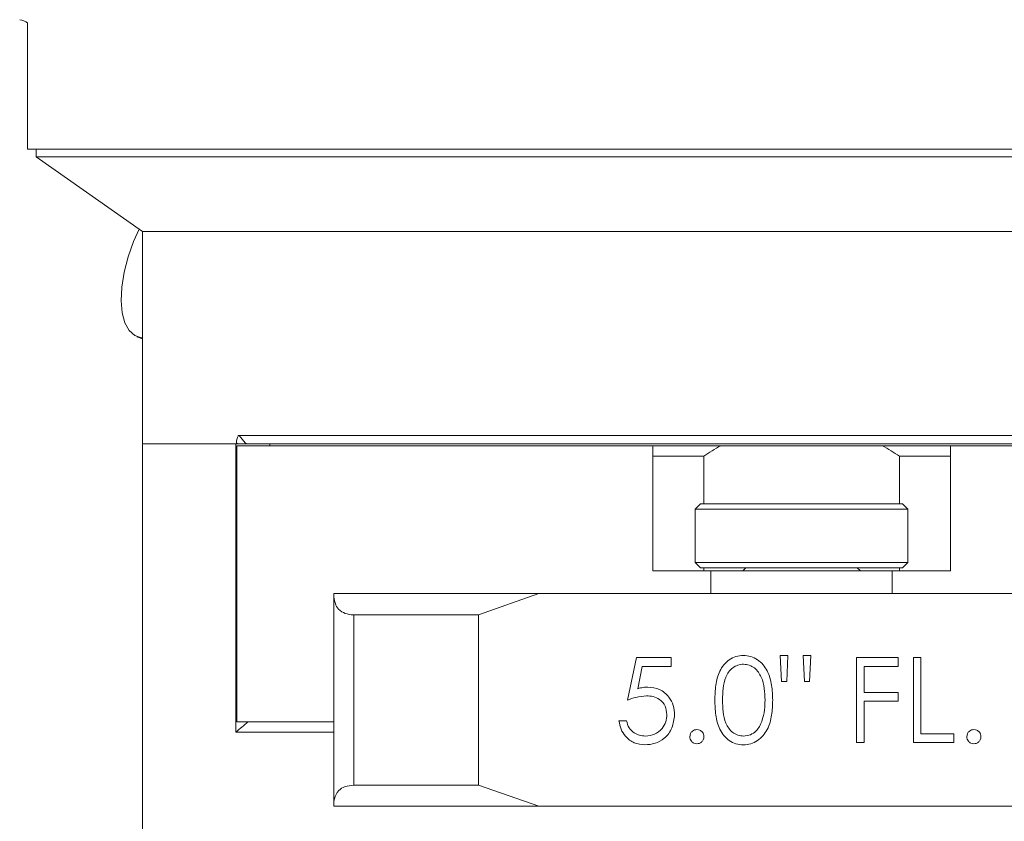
# Model space of a CAD drawing. Header units: inches. Extents: x -4.1 to 23, y -7 to 14.8.
# Tile 64 of 139: x 3.2 to 6, y 3.8 to 6.2. Entities that reach past the tile are written whole.
import ezdxf

# ---------------------------------------------------------------- set-up
doc = ezdxf.new("R2010")
doc.units = ezdxf.units.IN
doc.header["$MEASUREMENT"] = 0

msp = doc.modelspace()

# ---------------------------------------------------------------- linework, layer by layer
at = {"color": 7, "linetype": 'Continuous', "lineweight": 15}
for p, q in [((3.1731, 6.1892), (3.1731, 5.8177)), ((3.1731, 5.8177), (7.7231, 5.8177)), ((3.1981, 5.8177), (3.1981, 5.7952)), ((3.1981, 5.7952), (3.5106, 5.5764)), ((5.4481, 5.7952), (3.1981, 5.7952)), ((7.6981, 5.7952), (5.4481, 5.7952)), ((3.5106, 5.5764), (3.5106, 4.9514)), ((3.5106, 5.5764), (5.4481, 5.5764)), ((7.3856, 5.5764), (3.5106, 5.5764)), ((5.4481, 5.5764), (7.3856, 5.5764)), ((3.4946, 5.2669), (3.5106, 5.2606)), ((3.5106, 4.9514), (3.5106, 3.6354)), ((3.5106, 4.9514), (3.7873, 4.9514)), ((3.5106, 4.9514), (3.7856, 4.9514)), ((3.7856, 4.1044), (3.7856, 4.9514)), ((3.7873, 4.9552), (3.7873, 4.9514)), ((3.7906, 4.9514), (3.7873, 4.9552)), ((3.7873, 4.9514), (3.7906, 4.9514)), ((3.8165, 4.9514), (3.7922, 4.9514)), ((7.1011, 4.9764), (3.795, 4.9764)), ((7.0797, 4.9514), (3.8165, 4.9514)), ((3.8856, 4.9514), (3.8856, 4.9464)), ((3.7886, 4.9464), (3.7886, 4.1344)), ((3.7886, 4.9464), (5.0106, 4.9464)), ((5.0106, 4.5784), (5.0106, 4.9464)), ((5.0106, 4.9464), (5.2106, 4.9464)), ((5.2106, 4.9464), (5.6856, 4.9464)), ((5.6856, 4.9464), (5.8856, 4.9464)), ((5.8856, 4.9464), (5.8856, 4.5784)), ((5.8856, 4.9464), (7.1076, 4.9464)), ((5.1605, 4.9154), (5.0106, 4.9154)), ((5.1605, 4.7754), (5.1605, 4.9154)), ((5.7357, 4.9154), (5.7357, 4.7754)), ((5.8856, 4.9154), (5.7357, 4.9154)), ((5.1512, 4.7754), (5.1356, 4.7598)), ((5.1512, 4.7754), (5.4481, 4.7754)), ((5.4481, 4.7754), (5.745, 4.7754)), ((5.7606, 4.7598), (5.745, 4.7754)), ((5.1356, 4.7598), (5.1356, 4.603)), ((5.4481, 4.7598), (5.1356, 4.7598)), ((5.7606, 4.7598), (5.4481, 4.7598)), ((5.7606, 4.603), (5.7606, 4.7598)), ((5.1356, 4.603), (5.1512, 4.5874)), ((5.1356, 4.603), (5.4481, 4.603)), ((5.4481, 4.603), (5.7606, 4.603)), ((5.745, 4.5874), (5.7606, 4.603)), ((5.0106, 4.5784), (5.1818, 4.5784)), ((5.4481, 4.5874), (5.1512, 4.5874)), ((5.1605, 4.5784), (5.1605, 4.5874)), ((5.1818, 4.5784), (5.1818, 4.5114)), ((5.1818, 4.5784), (5.7144, 4.5784)), ((5.2754, 4.5784), (5.2846, 4.5874)), ((5.745, 4.5874), (5.4481, 4.5874)), ((5.6117, 4.5874), (5.6209, 4.5784)), ((5.7144, 4.5784), (5.7144, 4.5114)), ((5.7144, 4.5784), (5.8856, 4.5784)), ((5.7357, 4.5874), (5.7357, 4.5784)), ((4.0731, 4.5114), (4.6759, 4.5114)), ((4.0731, 4.5063), (4.0731, 4.5114)), ((4.0731, 3.8915), (4.0731, 4.5063)), ((4.6759, 4.5114), (4.4982, 4.4494)), ((4.6759, 4.5114), (6.2202, 4.5114)), ((4.1323, 4.4494), (4.1323, 3.9484)), ((4.4982, 4.4494), (4.1323, 4.4494)), ((4.4982, 4.4494), (4.4982, 3.9484)), ((4.9369, 4.1984), (4.9625, 4.3234)), ((4.9625, 4.3234), (5.0651, 4.3234)), ((5.0651, 4.3234), (5.0651, 4.2977)), ((5.3889, 4.2529), (5.3856, 4.3298)), ((5.3856, 4.3298), (5.408, 4.3298)), ((5.408, 4.3298), (5.4047, 4.2529)), ((5.4562, 4.2529), (5.4529, 4.3298)), ((5.4529, 4.3298), (5.4753, 4.3298)), ((5.4753, 4.3298), (5.4718, 4.2529)), ((5.6099, 4.3234), (5.7317, 4.3234)), ((5.6099, 4.0734), (5.6099, 4.3234)), ((5.7317, 4.3234), (5.7317, 4.2977)), ((5.7766, 4.3234), (5.799, 4.3234)), ((5.7766, 4.0734), (5.7766, 4.3234)), ((5.799, 4.3234), (5.799, 4.099)), ((4.98, 4.2977), (4.9666, 4.232)), ((5.0651, 4.2977), (4.98, 4.2977)), ((5.7317, 4.2977), (5.6324, 4.2977)), ((5.6324, 4.2977), (5.6324, 4.2208)), ((5.4047, 4.2529), (5.3889, 4.2529)), ((5.4718, 4.2529), (5.4562, 4.2529)), ((5.6324, 4.2208), (5.7317, 4.2208)), ((5.7317, 4.2208), (5.7317, 4.1952)), ((5.7317, 4.1952), (5.6324, 4.1952)), ((5.6324, 4.1952), (5.6324, 4.0734)), ((4.0731, 4.1344), (3.7886, 4.1344)), ((4.9112, 4.1375), (4.9337, 4.1375)), ((4.0731, 4.1044), (3.7856, 4.1044)), ((5.799, 4.099), (5.8952, 4.099)), ((5.8952, 4.099), (5.8952, 4.0734)), ((5.6324, 4.0734), (5.6099, 4.0734)), ((5.8952, 4.0734), (5.7766, 4.0734)), ((4.1323, 3.9484), (4.4982, 3.9484)), ((4.4982, 3.9484), (4.6759, 3.8864)), ((4.0731, 3.8864), (4.0731, 3.8915)), ((4.6759, 3.8864), (4.0731, 3.8864)), ((4.6759, 3.8864), (6.2202, 3.8864))]:
    msp.add_line(p, q, dxfattribs=at)
at = {"color": 7, "linetype": 'Continuous', "lineweight": 15, "flags": 128}
for points in [[(3.469, 5.5012), (3.485, 5.5462), (3.5014, 5.5828)], [(3.5106, 5.2634), (3.5083, 5.2636), (3.4881, 5.2701), (3.4714, 5.2848), (3.4589, 5.3075), (3.451, 5.3371), (3.4481, 5.3726), (3.4502, 5.4128), (3.4572, 5.4562), (3.469, 5.5012)], [(3.795, 4.9764), (3.8132, 4.9552), (3.8165, 4.9514)]]:
    msp.add_lwpolyline(points, dxfattribs=at)
at = {"color": 7, "linetype": 'Continuous', "lineweight": 15}
for centre, radius, start, end in [((3.1431, 6.1492), 0.05, 53.1301, 82.0009), ((5.4481, 4.5064), 0.5, 118.3576, 125.1149), ((5.4481, 4.5064), 0.5, 54.8851, 61.6424)]:
    msp.add_arc(centre, radius, start, end, dxfattribs=at)
for points, knots in [([(3.795, 4.9764), (3.7945, 4.9763), (3.7934, 4.9761), (3.7915, 4.9743), (3.7895, 4.9705), (3.7877, 4.964), (3.7875, 4.9585), (3.7873, 4.9552)], [0, 0, 0, 0, 0.101083, 0.241502, 0.417986, 0.656961, 1, 1, 1, 1]), ([(3.7906, 4.9514), (3.7927, 4.9514), (3.7971, 4.9514), (3.804, 4.9514), (3.8098, 4.9514), (3.814, 4.9514), (3.8156, 4.9514), (3.8165, 4.9514)], [0, 0, 0, 0, 0.2451068, 0.5205783, 0.7190427, 0.8591822, 1, 1, 1, 1]), ([(4.0731, 4.5063), (4.0749, 4.4932), (4.0777, 4.4725), (4.0995, 4.4549), (4.1182, 4.4497), (4.1297, 4.4494), (4.1323, 4.4494)], [0, 0, 0, 0, 0.449896, 0.709564, 0.934522, 1, 1, 1, 1]), ([(5.1933, 4.1983), (5.1936, 4.2129), (5.1943, 4.242), (5.2032, 4.278), (5.2187, 4.303), (5.235, 4.318), (5.2549, 4.328), (5.2695, 4.3292), (5.2769, 4.3298)], [0, 0, 0, 0, 0.250526, 0.500164, 0.625273, 0.750198, 0.875111, 1, 1, 1, 1]), ([(5.2769, 4.3298), (5.2842, 4.3292), (5.2989, 4.328), (5.3258, 4.315), (5.3497, 4.2853), (5.3619, 4.2424), (5.3627, 4.213), (5.3631, 4.1983)], [0, 0, 0, 0, 0.12517, 0.250336, 0.498865, 0.749016, 1, 1, 1, 1]), ([(5.2776, 4.3041), (5.2719, 4.3036), (5.2604, 4.3024), (5.2452, 4.2936), (5.2331, 4.2813), (5.222, 4.2611), (5.2164, 4.2326), (5.2159, 4.2098), (5.2157, 4.1984)], [0, 0, 0, 0, 0.124875, 0.249889, 0.374726, 0.499789, 0.7495, 1, 1, 1, 1]), ([(5.3407, 4.1984), (5.3404, 4.2098), (5.3397, 4.2327), (5.3316, 4.2662), (5.315, 4.2907), (5.2948, 4.3023), (5.2833, 4.3035), (5.2776, 4.3041)], [0, 0, 0, 0, 0.2509212, 0.5013086, 0.7496417, 0.8749088, 1, 1, 1, 1]), ([(4.9666, 4.232), (4.972, 4.2335), (4.9816, 4.2361), (4.9916, 4.2366), (4.996, 4.2368)], [0, 0, 0, 0, 0.560065, 1, 1, 1, 1]), ([(4.996, 4.2368), (5.008, 4.2356), (5.0319, 4.233), (5.0581, 4.2105), (5.0728, 4.1832), (5.074, 4.1644), (5.0747, 4.1551)], [0, 0, 0, 0, 0.279688, 0.559025, 0.779291, 1, 1, 1, 1]), ([(4.9919, 4.2112), (4.9814, 4.2101), (4.9624, 4.2081), (4.9447, 4.2014), (4.9369, 4.1984)], [0, 0, 0, 0, 0.559416, 1, 1, 1, 1]), ([(5.0522, 4.156), (5.0513, 4.1647), (5.0495, 4.1819), (5.0326, 4.2007), (5.0122, 4.21), (4.9987, 4.2108), (4.9919, 4.2112)], [0, 0, 0, 0, 0.279539, 0.558617, 0.779047, 1, 1, 1, 1]), ([(5.2769, 4.067), (5.2696, 4.0676), (5.255, 4.0687), (5.2284, 4.0819), (5.205, 4.1117), (5.1944, 4.1546), (5.1936, 4.1837), (5.1933, 4.1983)], [0, 0, 0, 0, 0.125181, 0.250351, 0.498778, 0.748946, 1, 1, 1, 1]), ([(5.2157, 4.1984), (5.2159, 4.187), (5.2164, 4.1641), (5.2229, 4.1301), (5.2402, 4.1059), (5.2604, 4.0945), (5.2719, 4.0932), (5.2776, 4.0926)], [0, 0, 0, 0, 0.251085, 0.501371, 0.749628, 0.874877, 1, 1, 1, 1]), ([(5.3631, 4.1983), (5.3627, 4.1836), (5.3619, 4.1542), (5.3498, 4.1113), (5.3257, 4.0819), (5.2989, 4.0688), (5.2842, 4.0676), (5.2769, 4.067)], [0, 0, 0, 0, 0.251002, 0.501138, 0.749612, 0.874807, 1, 1, 1, 1]), ([(5.3312, 4.1355), (5.3344, 4.1471), (5.3401, 4.1676), (5.3405, 4.189), (5.3407, 4.1984)], [0, 0, 0, 0, 0.559599, 1, 1, 1, 1]), ([(5.0747, 4.1551), (5.0732, 4.1421), (5.0703, 4.1162), (5.0478, 4.086), (5.0181, 4.0693), (4.9977, 4.0677), (4.9875, 4.067)], [0, 0, 0, 0, 0.2798642, 0.559271, 0.7794236, 1, 1, 1, 1]), ([(4.9888, 4.0926), (4.9982, 4.0937), (5.0169, 4.0959), (5.0378, 4.113), (5.0505, 4.1339), (5.0517, 4.1486), (5.0522, 4.156)], [0, 0, 0, 0, 0.279617, 0.559357, 0.779559, 1, 1, 1, 1]), ([(4.9875, 4.067), (4.9768, 4.0681), (4.9553, 4.0703), (4.9311, 4.0894), (4.9161, 4.1127), (4.9129, 4.1292), (4.9112, 4.1375)], [0, 0, 0, 0, 0.279624, 0.559019, 0.779381, 1, 1, 1, 1]), ([(4.9337, 4.1375), (4.9356, 4.1304), (4.9394, 4.1163), (4.9547, 4.102), (4.9717, 4.0941), (4.9831, 4.0931), (4.9888, 4.0926)], [0, 0, 0, 0, 0.28005, 0.559165, 0.779583, 1, 1, 1, 1]), ([(5.1196, 4.091), (5.1199, 4.0941), (5.1206, 4.1002), (5.1263, 4.107), (5.1331, 4.1112), (5.138, 4.1116), (5.1404, 4.1118)], [0, 0, 0, 0, 0.279576, 0.559284, 0.779552, 1, 1, 1, 1]), ([(5.1404, 4.1118), (5.1435, 4.1115), (5.1496, 4.1108), (5.1564, 4.1051), (5.1606, 4.0983), (5.161, 4.0934), (5.1612, 4.091)], [0, 0, 0, 0, 0.279601, 0.559212, 0.779475, 1, 1, 1, 1]), ([(5.2776, 4.0926), (5.2844, 4.0935), (5.2981, 4.0952), (5.3192, 4.1095), (5.3267, 4.1256), (5.3312, 4.1355)], [0, 0, 0, 0, 0.2802571, 0.5607809, 1, 1, 1, 1]), ([(5.9337, 4.091), (5.934, 4.0941), (5.9347, 4.1002), (5.9404, 4.107), (5.9472, 4.1112), (5.9521, 4.1116), (5.9545, 4.1118)], [0, 0, 0, 0, 0.279576, 0.559284, 0.779553, 1, 1, 1, 1]), ([(5.9545, 4.1118), (5.9576, 4.1115), (5.9637, 4.1108), (5.9705, 4.1051), (5.9747, 4.0983), (5.9751, 4.0934), (5.9753, 4.091)], [0, 0, 0, 0, 0.279601, 0.559212, 0.779475, 1, 1, 1, 1]), ([(5.1404, 4.0702), (5.1373, 4.0706), (5.1312, 4.0713), (5.1244, 4.077), (5.1202, 4.0838), (5.1198, 4.0886), (5.1196, 4.091)], [0, 0, 0, 0, 0.279582, 0.559143, 0.779576, 1, 1, 1, 1]), ([(5.1612, 4.091), (5.1609, 4.0879), (5.1601, 4.0818), (5.1544, 4.075), (5.1476, 4.0708), (5.1428, 4.0704), (5.1404, 4.0702)], [0, 0, 0, 0, 0.279469, 0.559357, 0.779674, 1, 1, 1, 1]), ([(5.9545, 4.0702), (5.9514, 4.0706), (5.9453, 4.0713), (5.9385, 4.077), (5.9343, 4.0838), (5.9339, 4.0886), (5.9337, 4.091)], [0, 0, 0, 0, 0.279581, 0.559143, 0.779576, 1, 1, 1, 1]), ([(5.9753, 4.091), (5.975, 4.0879), (5.9742, 4.0818), (5.9685, 4.075), (5.9617, 4.0708), (5.9569, 4.0704), (5.9545, 4.0702)], [0, 0, 0, 0, 0.279469, 0.559357, 0.779673, 1, 1, 1, 1]), ([(4.1323, 3.9484), (4.1232, 3.9475), (4.1049, 3.9458), (4.0846, 3.9317), (4.0744, 3.9128), (4.0734, 3.8973), (4.0731, 3.8915)], [0, 0, 0, 0, 0.23821, 0.475407, 0.80299, 1, 1, 1, 1])]:
    msp.add_open_spline(points, degree=3, knots=knots, dxfattribs=at)
msp.add_open_spline([(3.7856, 4.1044), (3.7973, 4.1144), (3.8089, 4.1244), (3.8206, 4.1344)], degree=3, dxfattribs=at)

doc.saveas('drawing.dxf')
